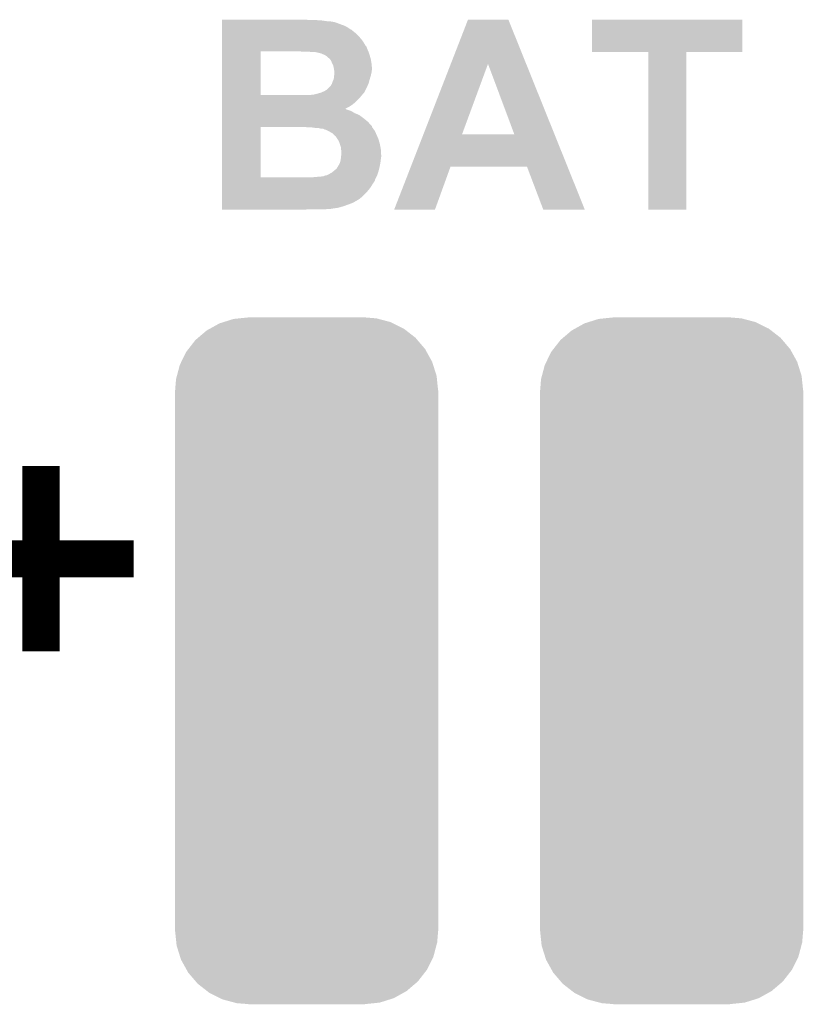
# Model space of a CAD drawing. Extents: x -4 to 126, y -8 to 66.
# Tile 86 of 256: x 33.04 to 38.4, y -1.29 to 5.46. Entities that reach past the tile are written whole.
import ezdxf

# ---------------------------------------------------------------- set-up
doc = ezdxf.new("R2010")
doc.units = 0
doc.layers.get('0').update_dxf_attribs({"linetype": 'CONTINUOUS'})
doc.layers.add('CLICKER_2_FOR_TMPM4L4A_V104_GTO', color=11, linetype='CONTINUOUS')
doc.layers.add('CLICKER_2_FOR_TMPM4L4A_V104_GTS', color=8, linetype='CONTINUOUS')

# ---------------------------------------------------------------- blocks, each defined once
blk = doc.blocks.new('CUSTOM_218')
for points in [[(-0.66211, 2.273672), (-0.596542, 2.309994), (0.665778, 2.273672), (0.592574, 2.309994)], [(-0.596542, 2.309994), (-0.569516, 2.31849), (0.592574, 2.309994), (0.57545, 2.31849)], [(-0.569516, 2.31849), (-0.500348, 2.340232), (0.57545, 2.31849), (0.49346, 2.340232)], [(-0.500348, 2.340232), (-0.460732, 2.344336), (0.49346, 2.340232), (0.477982, 2.344336)], [(-0.460732, 2.344336), (-0.40005, 2.350622), (0.477982, 2.344336), (0.400126, 2.350622)], [(-0.40005, 2.350628), (-0.40005, 2.35204), (0.40005, 2.350628), (0.40005, 2.35204)], [(-0.40005, 2.350622), (-0.40005, 2.350628), (0.400126, 2.350622), (0.40005, 2.350628)], [(-0.742584, 2.211694), (-0.684748, 2.26113), (0.745318, 2.211694), (0.681874, 2.26113)], [(-0.684748, 2.26113), (-0.66211, 2.273672), (0.681874, 2.26113), (0.665778, 2.273672)], [(-0.808606, 2.135062), (-0.761398, 2.195612), (0.810856, 2.135062), (0.759072, 2.195612)], [(-0.761398, 2.195612), (-0.742584, 2.211694), (0.759072, 2.195612), (0.745318, 2.211694)], [(-0.857766, 2.046872), (-0.823396, 2.11609), (0.859746, 2.046872), (0.821374, 2.11609)], [(-0.823396, 2.11609), (-0.808606, 2.135062), (0.821374, 2.11609), (0.810856, 2.135062)], [(-0.888176, 1.950686), (-0.86824, 2.025774), (0.89001, 1.950686), (0.866386, 2.025774)], [(-0.86824, 2.025774), (-0.857766, 2.046872), (0.866386, 2.025774), (0.859746, 2.046872)], [(-0.900428, 1.85039), (-0.894114, 1.928316), (0.900428, 1.85039), (0.892334, 1.928316)], [(-0.894114, 1.928316), (-0.888176, 1.950686), (0.892334, 1.928316), (0.89001, 1.950686)], [(-0.9017, -1.85039), (-0.9017, 1.85039), (0.9017, -1.85039), (0.9017, 1.85039)], [(-0.892318, -1.928454), (-0.900428, -1.85039), (0.894114, -1.928454), (0.900428, -1.85039)], [(-0.89001, -1.950684), (-0.892318, -1.928454), (0.888212, -1.950684), (0.894114, -1.928454)], [(-0.866338, -2.025914), (-0.89001, -1.950684), (0.86824, -2.025914), (0.888212, -1.950684)], [(-0.859744, -2.046872), (-0.866338, -2.025914), (0.857832, -2.046872), (0.86824, -2.025914)], [(-0.821292, -2.11623), (-0.859744, -2.046872), (0.823396, -2.11623), (0.857832, -2.046872)], [(-0.810854, -2.135062), (-0.821292, -2.11623), (0.808714, -2.135062), (0.823396, -2.11623)], [(-0.758944, -2.195754), (-0.810854, -2.135062), (0.761398, -2.195754), (0.808714, -2.135062)], [(-0.745314, -2.211692), (-0.758944, -2.195754), (0.742752, -2.211692), (0.761398, -2.195754)], [(-0.68168, -2.261272), (-0.745314, -2.211692), (0.684748, -2.261272), (0.742752, -2.211692)], [(-0.665772, -2.273668), (-0.68168, -2.261272), (0.662372, -2.273668), (0.684748, -2.261272)], [(-0.592272, -2.310136), (-0.665772, -2.273668), (0.596544, -2.310136), (0.662372, -2.273668)], [(-0.575444, -2.318486), (-0.592272, -2.310136), (0.56998, -2.318486), (0.596544, -2.310136)], [(-0.492902, -2.340374), (-0.575444, -2.318486), (0.500348, -2.340374), (0.56998, -2.318486)], [(-0.477976, -2.344332), (-0.492902, -2.340374), (0.46214, -2.344332), (0.500348, -2.340374)], [(-0.40005, -2.350622), (-0.477976, -2.344332), (0.40142, -2.350622), (0.46214, -2.344332)], [(-0.40005, -2.350764), (-0.40005, -2.350622), (0.40005, -2.350764), (0.40142, -2.350622)], [(-0.40005, -2.35204), (-0.40005, -2.350764), (0.40005, -2.35204), (0.40005, -2.350764)]]:
    blk.add_solid(points)

msp = doc.modelspace()

# ---------------------------------------------------------------- linework, layer by layer
at = {"layer": 'CLICKER_2_FOR_TMPM4L4A_V104_GTO', "const_width": 0.254}
for points in [[(33.18256, 1.1303), (33.18256, 2.4003)], [(32.54756, 1.7653), (33.81756, 1.7653)]]:
    msp.add_lwpolyline(points, dxfattribs=at)
at = {"layer": 'CLICKER_2_FOR_TMPM4L4A_V104_GTO'}
for points in [[(34.4221, 5.45338), (34.422102, 5.45592), (35.029138, 5.45338), (34.99358, 5.45592)], [(34.4221, 5.45084), (34.4221, 5.45338), (35.1028, 5.45084), (35.0647, 5.45338)], [(34.4221, 5.44576), (34.4221, 5.45084), (35.13836, 5.44576), (35.1028, 5.45084)], [(34.4221, 5.44322), (34.4221, 5.44576), (35.171378, 5.44322), (35.13836, 5.44576)], [(34.4221, 5.44068), (34.4221, 5.44322), (35.18408, 5.44068), (35.173922, 5.44322)], [(34.4221, 5.438138), (34.4221, 5.44068), (35.196782, 5.438138), (35.18408, 5.44068)], [(34.4221, 5.4229), (34.4221, 5.438138), (35.23742, 5.4229), (35.196782, 5.438138)], [(34.4221, 5.41528), (34.4221, 5.4229), (35.260282, 5.41528), (35.23742, 5.4229)], [(34.4221, 5.40258), (34.4221, 5.41528), (35.28314, 5.40258), (35.260282, 5.41528)], [(34.4221, 5.38734), (34.4221, 5.40258), (35.306004, 5.38734), (35.28314, 5.40258)], [(35.988608, 5.153602), (36.10611, 5.455906), (36.504588, 5.153602), (36.382964, 5.455906)], [(36.10611, 5.455906), (36.106116, 5.45592), (36.382964, 5.455906), (36.106116, 5.45592)], [(36.95446, 5.234962), (36.95448, 5.455898), (37.985678, 5.234962), (37.9857, 5.455898)], [(36.95448, 5.455898), (36.954482, 5.45592), (37.9857, 5.455898), (36.954482, 5.45592)], [(34.422098, 5.323842), (34.4221, 5.34416), (35.37458, 5.323842), (35.3568, 5.34416)], [(34.4221, 5.387334), (34.4221, 5.38734), (35.308546, 5.387334), (35.306004, 5.38734)], [(34.4221, 5.37972), (34.4221, 5.387334), (35.316162, 5.37972), (35.308546, 5.387334)], [(34.4221, 5.3721), (34.4221, 5.37972), (35.32632, 5.3721), (35.316162, 5.37972)], [(34.4221, 5.359402), (34.4221, 5.3721), (35.341558, 5.359402), (35.32632, 5.3721)], [(34.4221, 5.34416), (34.4221, 5.359402), (35.3568, 5.34416), (35.341558, 5.359402)], [(34.422098, 5.303518), (34.422098, 5.323842), (35.389822, 5.303518), (35.37458, 5.323842)], [(34.422098, 5.278118), (34.422098, 5.303518), (35.405062, 5.278118), (35.389822, 5.303518)], [(34.422098, 5.27558), (34.422098, 5.278118), (35.4076, 5.27558), (35.405062, 5.278118)], [(34.422098, 5.26796), (34.422098, 5.27558), (35.41268, 5.26796), (35.4076, 5.27558)], [(34.422098, 5.252722), (34.422098, 5.26796), (35.41776, 5.252722), (35.41268, 5.26796)], [(34.422092, 4.940322), (34.422098, 5.24002), (34.68624, 4.940322), (34.686262, 5.24002)], [(34.422098, 5.24002), (34.422098, 5.252722), (35.423204, 5.24002), (35.41776, 5.252722)], [(34.968182, 5.23748), (34.94786, 5.24002), (35.424292, 5.23748), (35.423204, 5.24002)], [(35.029142, 5.23494), (35.016442, 5.23748), (35.42538, 5.23494), (35.424292, 5.23748)], [(35.07994, 5.22986), (35.057082, 5.23494), (35.427074, 5.22986), (35.42538, 5.23494)], [(35.100262, 5.224778), (35.07994, 5.22986), (35.428768, 5.224778), (35.427074, 5.22986)], [(35.11804, 5.21716), (35.100262, 5.224778), (35.431308, 5.21716), (35.428768, 5.224778)], [(35.128198, 5.21208), (35.11804, 5.21716), (35.433, 5.21208), (35.431308, 5.21716)], [(35.13328, 5.209538), (35.128198, 5.21208), (35.433764, 5.209538), (35.433, 5.21208)], [(35.14344, 5.201918), (35.13328, 5.209538), (35.43605, 5.201918), (35.433764, 5.209538)], [(35.151064, 5.194298), (35.14344, 5.201918), (35.438336, 5.194298), (35.43605, 5.201918)], [(35.15614, 5.191758), (35.151064, 5.194298), (35.439098, 5.191758), (35.438336, 5.194298)], [(35.15868, 5.18922), (35.15614, 5.191758), (35.439858, 5.18922), (35.439098, 5.191758)], [(37.340518, 5.23494), (36.95446, 5.234962), (37.985678, 5.23494), (37.985678, 5.234962)], [(37.34052, 5.234918), (37.340518, 5.23494), (37.60216, 5.234918), (37.985678, 5.23494)], [(37.34054, 4.155462), (37.34052, 5.234918), (37.602138, 4.155462), (37.60216, 5.234918)], [(35.160374, 5.18668), (35.15868, 5.18922), (35.44062, 5.18668), (35.439858, 5.18922)], [(35.16884, 5.17398), (35.160374, 5.18668), (35.442738, 5.17398), (35.44062, 5.18668)], [(35.17646, 5.156202), (35.16884, 5.17398), (35.4457, 5.156202), (35.442738, 5.17398)], [(35.17646, 5.1562), (35.17646, 5.156202), (35.445702, 5.1562), (35.4457, 5.156202)], [(35.18408, 5.140958), (35.17646, 5.1562), (35.447086, 5.140958), (35.445702, 5.1562)], [(35.18662, 5.128262), (35.18408, 5.140958), (35.44824, 5.128262), (35.447086, 5.140958)], [(35.18662, 5.12826), (35.18662, 5.128262), (35.44824, 5.12826), (35.44824, 5.128262)], [(35.18916, 5.11302), (35.18662, 5.12826), (35.44824, 5.11302), (35.44824, 5.12826)], [(35.801064, 4.671088), (35.988608, 5.153602), (36.06547, 4.671088), (36.243244, 5.153602)], [(36.42357, 4.67106), (36.243244, 5.153602), (36.698724, 4.67106), (36.504588, 5.153602)], [(35.186618, 5.04698), (35.18916, 5.06984), (35.433, 5.04698), (35.439856, 5.06984)], [(35.1917, 5.100318), (35.18916, 5.11302), (35.446424, 5.100318), (35.44824, 5.11302)], [(35.18916, 5.06984), (35.189476, 5.072382), (35.439856, 5.06984), (35.44062, 5.072382)], [(35.189476, 5.072382), (35.1917, 5.09016), (35.44062, 5.072382), (35.44457, 5.09016)], [(35.1917, 5.095242), (35.1917, 5.100318), (35.4457, 5.095242), (35.446424, 5.100318)], [(35.1917, 5.09016), (35.1917, 5.095242), (35.44457, 5.09016), (35.4457, 5.095242)], [(35.138358, 4.975858), (35.1536, 4.9911), (35.405058, 4.975858), (35.41268, 4.9911)], [(35.1536, 4.9911), (35.166298, 5.003798), (35.41268, 4.9911), (35.418452, 5.003798)], [(35.166298, 5.003798), (35.17392, 5.016498), (35.418452, 5.003798), (35.424224, 5.016498)], [(35.17392, 5.016498), (35.174766, 5.019038), (35.424224, 5.016498), (35.42538, 5.019038)], [(35.174766, 5.019038), (35.179, 5.031738), (35.42538, 5.019038), (35.428842, 5.031738)], [(35.179, 5.031738), (35.186618, 5.046978), (35.428842, 5.031738), (35.432998, 5.046978)], [(35.186618, 5.046978), (35.186618, 5.04698), (35.432998, 5.046978), (35.433, 5.04698)], [(34.422092, 4.9403), (34.422092, 4.940322), (35.029138, 4.9403), (34.68624, 4.940322)], [(34.422092, 4.917442), (34.422092, 4.9403), (35.361882, 4.917442), (35.38093, 4.9403)], [(35.029138, 4.9403), (35.039298, 4.94284), (35.38093, 4.9403), (35.383046, 4.94284)], [(35.049456, 4.94284), (35.05708, 4.945378), (35.383046, 4.94284), (35.38516, 4.945378)], [(35.05708, 4.945378), (35.069782, 4.94792), (35.38516, 4.945378), (35.38728, 4.94792)], [(35.069782, 4.94792), (35.08756, 4.953), (35.38728, 4.94792), (35.392358, 4.953)], [(35.08756, 4.953), (35.09518, 4.95554), (35.392358, 4.953), (35.394898, 4.95554)], [(35.09518, 4.95554), (35.1028, 4.95808), (35.394898, 4.95554), (35.396168, 4.95808)], [(35.1028, 4.95808), (35.12058, 4.9657), (35.396168, 4.95808), (35.399978, 4.9657)], [(35.12058, 4.9657), (35.138358, 4.975858), (35.399978, 4.9657), (35.405058, 4.975858)], [(34.42209, 4.86156), (34.422092, 4.87934), (35.295838, 4.86156), (35.32124, 4.87934)], [(34.42209, 4.84632), (34.42209, 4.86156), (35.265452, 4.84632), (35.295838, 4.86156)], [(34.422092, 4.89966), (34.422092, 4.917442), (35.3441, 4.89966), (35.361882, 4.917442)], [(34.422092, 4.87934), (34.422092, 4.89966), (35.32124, 4.87934), (35.3441, 4.89966)], [(34.42209, 4.846314), (34.42209, 4.84632), (35.267906, 4.846314), (35.265452, 4.84632)], [(34.42209, 4.843778), (34.42209, 4.846314), (35.270444, 4.843778), (35.267906, 4.846314)], [(34.42209, 4.84124), (34.42209, 4.843778), (35.275522, 4.84124), (35.270444, 4.843778)], [(34.42209, 4.83108), (34.42209, 4.84124), (35.306002, 4.83108), (35.275522, 4.84124)], [(34.42209, 4.81584), (34.42209, 4.83108), (35.3314, 4.81584), (35.306002, 4.83108)], [(34.42209, 4.803138), (34.42209, 4.81584), (35.36188, 4.803138), (35.3314, 4.81584)], [(34.42209, 4.78028), (34.42209, 4.803138), (35.39236, 4.78028), (35.36188, 4.803138)], [(34.422082, 4.376442), (34.422088, 4.72184), (34.68624, 4.376442), (34.686242, 4.72184)], [(34.422088, 4.726934), (34.42209, 4.75742), (35.44824, 4.726934), (35.4203, 4.75742)], [(34.422088, 4.72186), (34.422088, 4.726934), (35.448244, 4.72186), (35.44824, 4.726934)], [(34.422088, 4.72184), (34.422088, 4.72186), (34.686242, 4.72184), (34.95802, 4.72186)], [(34.42209, 4.75742), (34.42209, 4.78028), (35.4203, 4.75742), (35.39236, 4.78028)], [(34.98601, 4.721854), (34.98596, 4.72186), (35.448244, 4.721854), (35.448244, 4.72186)], [(35.006282, 4.71932), (34.98601, 4.721854), (35.450146, 4.71932), (35.448244, 4.721854)], [(35.04946, 4.71678), (35.02914, 4.71932), (35.45205, 4.71678), (35.450146, 4.71932)], [(35.064702, 4.71424), (35.04946, 4.71678), (35.453956, 4.71424), (35.45205, 4.71678)], [(35.092632, 4.7117), (35.079942, 4.71424), (35.45586, 4.7117), (35.453956, 4.71424)], [(35.09264, 4.711698), (35.092632, 4.7117), (35.455862, 4.711698), (35.45586, 4.7117)], [(35.100264, 4.70916), (35.09264, 4.711698), (35.457676, 4.70916), (35.455862, 4.711698)], [(35.115504, 4.709158), (35.100264, 4.70916), (35.457676, 4.709158), (35.457676, 4.70916)], [(35.125664, 4.70408), (35.115504, 4.709158), (35.461304, 4.70408), (35.457676, 4.709158)], [(35.128204, 4.704078), (35.125664, 4.70408), (35.461306, 4.704078), (35.461304, 4.70408)], [(35.145982, 4.69646), (35.128204, 4.704078), (35.466746, 4.69646), (35.461306, 4.704078)], [(35.150428, 4.69392), (35.145982, 4.69646), (35.46856, 4.69392), (35.466746, 4.69646)], [(35.16376, 4.6863), (35.150428, 4.69392), (35.471948, 4.6863), (35.46856, 4.69392)], [(35.179002, 4.678676), (35.16376, 4.6863), (35.475336, 4.678676), (35.471948, 4.6863)], [(35.185096, 4.67106), (35.179002, 4.678676), (35.47872, 4.67106), (35.475336, 4.678676)], [(35.189162, 4.665978), (35.185096, 4.67106), (35.481032, 4.665978), (35.47872, 4.67106)], [(35.199322, 4.658358), (35.189162, 4.665978), (35.484496, 4.658358), (35.481032, 4.665978)], [(35.204402, 4.650738), (35.199322, 4.658358), (35.48796, 4.650738), (35.484496, 4.658358)], [(35.715162, 4.45008), (35.801052, 4.67106), (36.78763, 4.45008), (36.698724, 4.67106)], [(35.801052, 4.67106), (35.801064, 4.671088), (36.42357, 4.67106), (36.06547, 4.671088)], [(35.20948, 4.645654), (35.204402, 4.650738), (35.49027, 4.645654), (35.48796, 4.650738)], [(35.209484, 4.643118), (35.20948, 4.645654), (35.491422, 4.643118), (35.49027, 4.645654)], [(35.209484, 4.643114), (35.209484, 4.643118), (35.491424, 4.643114), (35.491422, 4.643118)], [(35.21964, 4.62788), (35.209484, 4.643114), (35.49611, 4.62788), (35.491424, 4.643114)], [(35.22726, 4.6101), (35.21964, 4.62788), (35.50158, 4.6101), (35.49611, 4.62788)], [(35.23234, 4.59486), (35.22726, 4.6101), (35.504628, 4.59486), (35.50158, 4.6101)], [(35.23742, 4.577078), (35.23234, 4.59486), (35.508186, 4.577078), (35.504628, 4.59486)], [(35.236854, 4.51612), (35.238548, 4.531362), (35.51174, 4.51612), (35.51174, 4.531362)], [(35.23742, 4.572), (35.23742, 4.577078), (35.5092, 4.572), (35.508186, 4.577078)], [(35.23742, 4.564378), (35.23742, 4.572), (35.509678, 4.564378), (35.5092, 4.572)], [(35.23996, 4.554218), (35.23742, 4.564378), (35.510312, 4.554218), (35.509678, 4.564378)], [(35.238548, 4.531362), (35.23996, 4.54406), (35.51174, 4.531362), (35.510948, 4.54406)], [(35.23996, 4.54406), (35.23996, 4.554218), (35.510948, 4.54406), (35.510312, 4.554218)], [(35.209478, 4.43992), (35.21456, 4.45008), (35.499038, 4.43992), (35.50158, 4.45008)], [(35.21456, 4.45008), (35.22218, 4.462782), (35.50158, 4.45008), (35.503888, 4.462782)], [(35.22218, 4.462782), (35.2298, 4.478018), (35.503888, 4.462782), (35.506658, 4.478018)], [(35.2298, 4.478022), (35.23488, 4.49834), (35.50666, 4.478022), (35.5092, 4.49834)], [(35.2298, 4.478018), (35.2298, 4.478022), (35.506658, 4.478018), (35.50666, 4.478022)], [(35.23488, 4.49834), (35.236854, 4.51612), (35.5092, 4.49834), (35.51174, 4.51612)], [(35.600652, 4.15547), (35.715154, 4.450064), (35.880034, 4.15547), (35.986716, 4.450064)], [(35.715154, 4.450064), (35.715162, 4.45008), (35.986716, 4.450064), (36.509944, 4.45008)], [(36.621716, 4.155454), (36.509944, 4.45008), (36.906164, 4.155454), (36.78763, 4.45008)], [(35.100256, 4.3815), (35.107878, 4.384038), (35.47999, 4.3815), (35.481258, 4.384038)], [(35.107878, 4.384038), (35.115496, 4.38404), (35.481258, 4.384038), (35.48126, 4.38404)], [(35.115496, 4.38404), (35.128198, 4.389118), (35.48126, 4.38404), (35.483798, 4.389118)], [(35.128198, 4.389118), (35.128206, 4.38912), (35.483798, 4.389118), (35.4838, 4.38912)], [(35.128206, 4.38912), (35.140898, 4.39166), (35.4838, 4.38912), (35.484646, 4.39166)], [(35.140898, 4.39166), (35.15614, 4.39928), (35.484646, 4.39166), (35.487186, 4.39928)], [(35.15614, 4.39928), (35.173918, 4.409438), (35.487186, 4.39928), (35.490572, 4.409438)], [(35.173918, 4.409438), (35.18662, 4.4196), (35.490572, 4.409438), (35.493958, 4.4196)], [(35.18662, 4.4196), (35.186622, 4.419602), (35.493958, 4.4196), (35.49396, 4.419602)], [(35.186622, 4.419602), (35.20186, 4.4323), (35.49396, 4.419602), (35.497134, 4.4323)], [(35.20186, 4.4323), (35.209478, 4.43992), (35.497134, 4.4323), (35.499038, 4.43992)], [(34.422082, 4.37642), (34.422082, 4.376442), (35.034222, 4.37642), (34.68624, 4.376442)], [(34.422082, 4.358636), (34.422082, 4.37642), (35.46856, 4.358636), (35.47745, 4.37642)], [(34.422082, 4.353554), (34.422082, 4.358636), (35.468556, 4.353554), (35.46856, 4.358636)], [(34.422082, 4.3307), (34.422082, 4.353554), (35.45332, 4.3307), (35.468556, 4.353554)], [(34.422082, 4.310382), (34.422082, 4.3307), (35.44062, 4.310382), (35.45332, 4.3307)], [(35.034222, 4.37642), (35.0647, 4.37896), (35.47745, 4.37642), (35.47872, 4.37896)], [(35.0647, 4.37896), (35.08756, 4.3815), (35.47872, 4.37896), (35.47999, 4.3815)], [(34.42208, 4.2672), (34.422082, 4.29006), (35.40506, 4.2672), (35.42538, 4.29006)], [(34.42208, 4.244338), (34.42208, 4.2672), (35.382198, 4.244338), (35.40506, 4.2672)], [(34.422082, 4.29006), (34.422082, 4.310382), (35.42538, 4.29006), (35.44062, 4.310382)], [(34.42208, 4.22402), (34.42208, 4.244338), (35.356794, 4.22402), (35.382198, 4.244338)], [(34.42208, 4.224016), (34.42208, 4.22402), (35.354254, 4.224016), (35.356794, 4.22402)], [(34.42208, 4.2164), (34.42208, 4.224016), (35.344098, 4.2164), (35.354254, 4.224016)], [(34.42208, 4.19862), (34.42208, 4.2164), (35.308538, 4.19862), (35.344098, 4.2164)], [(34.42208, 4.178302), (34.42208, 4.19862), (35.25266, 4.178302), (35.308538, 4.19862)], [(34.42208, 4.16814), (34.42208, 4.178302), (35.217098, 4.16814), (35.25266, 4.178302)], [(34.42208, 4.16306), (34.42208, 4.16814), (35.181538, 4.16306), (35.217098, 4.16814)], [(34.42208, 4.163058), (34.42208, 4.16306), (35.173918, 4.163058), (35.181538, 4.16306)], [(34.42208, 4.16052), (34.42208, 4.163058), (35.166296, 4.16052), (35.173918, 4.163058)], [(34.42208, 4.15798), (34.42208, 4.16052), (35.133278, 4.15798), (35.145978, 4.16052)], [(34.42208, 4.155462), (34.42208, 4.15798), (34.986246, 4.155462), (35.01898, 4.15798)], [(34.985962, 4.15544), (34.42208, 4.155462), (34.985962, 4.15544), (34.986246, 4.155462)], [(35.880024, 4.15544), (35.600652, 4.15547), (35.880024, 4.15544), (35.880034, 4.15547)], [(36.906168, 4.15544), (36.906164, 4.155454), (36.906168, 4.15544), (36.621716, 4.155454)], [(37.602138, 4.15544), (37.34054, 4.155462), (37.602138, 4.15544), (37.602138, 4.155462)]]:
    msp.add_solid(points, dxfattribs=at)

# ---------------------------------------------------------------- block references
at = {"layer": 'CLICKER_2_FOR_TMPM4L4A_V104_GTS'}
for p in [(35.0012, 1.0668), (37.50056, 1.0668)]:
    msp.add_blockref('CUSTOM_218', p, dxfattribs=at)

doc.saveas('drawing.dxf')
